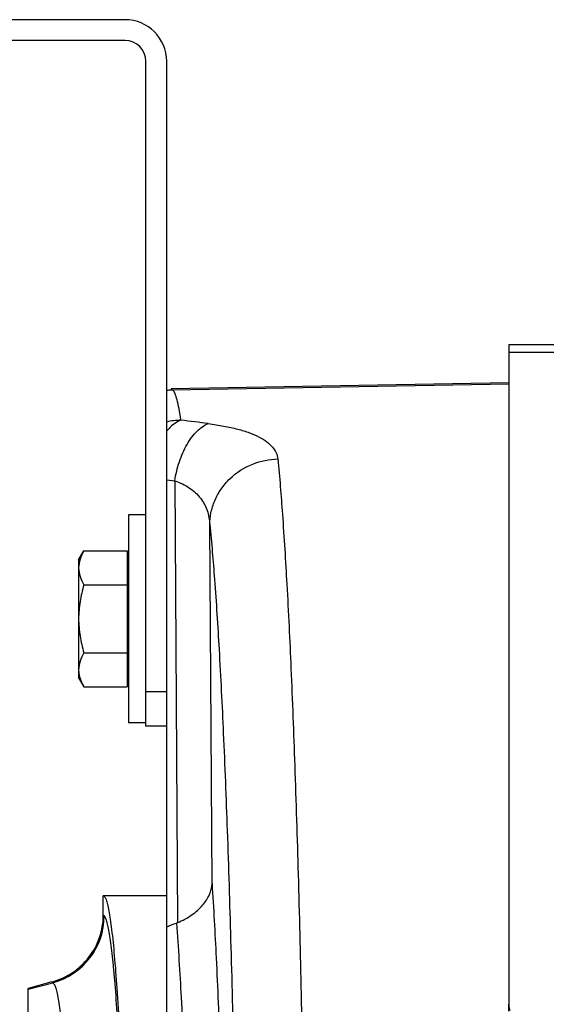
# Model space of a CAD drawing. Extents: x -3136 to 1181, y 8 to 2321.
# Tile 10 of 72: x -1973 to -1897, y 547 to 689. Entities that reach past the tile are written whole.
import ezdxf

# ---------------------------------------------------------------- set-up
doc = ezdxf.new("R2010")
doc.units = 0
doc.header["$LTSCALE"] = 65.395
doc.layers.get('0').update_dxf_attribs({"linetype": 'CONTINUOUS'})

msp = doc.modelspace()

# ---------------------------------------------------------------- linework, layer by layer
at = {"color": 7, "linetype": 'CONTINUOUS'}
for p, q in [((-1957.91, 689.13), (-2156.91, 689.13)), ((-1957.91, 686.13), (-2156.91, 686.13)), ((-1954.91, 587.13), (-1954.91, 683.13)), ((-1951.91, 587.13), (-1951.91, 683.13)), ((-1951.91, 587.13), (-1954.91, 587.13)), ((-1902.56, 546.01), (-1902.56, 546.98))]:
    msp.add_line(p, q, dxfattribs=at)
at = {"color": 3, "linetype": 'CONTINUOUS'}
for q in [(-1902.56, 546.98), (-1667.56, 642.22)]:
    msp.add_line((-1902.56, 642.22), q, dxfattribs=at)
at = {"color": 9, "linetype": 'CONTINUOUS'}
for p, q in [((-1902.56, 641.14), (-1667.56, 641.14)), ((-1902.56, 636.5), (-1951.12, 635.65)), ((-1951.12, 635.65), (-1951.12, 635.65)), ((-1951.12, 635.65), (-1951.12, 635.65)), ((-1951.91, 622.71), (-1950.74, 622.57)), ((-1950.74, 622.57), (-1950.34, 558.78)), ((-1945.37, 564.42), (-1945.7, 616.24)), ((-1954.91, 592.13), (-1951.91, 592.13)), ((-1960.92, 559.76), (-1961.06, 559.86)), ((-1968.46, 550.2), (-1968.33, 550.1)), ((-1971.91, 549.14), (-1968.33, 550.1))]:
    msp.add_line(p, q, dxfattribs=at)
at = {"color": 6, "linetype": 'CONTINUOUS'}
for p, q in [((-1951.24, 635.89), (-1902.56, 636.74)), ((-1957.41, 617.63), (-1957.41, 587.63)), ((-1954.91, 617.63), (-1957.41, 617.63)), ((-1964.61, 611.13), (-1963.85, 612.44)), ((-1963.85, 612.44), (-1957.61, 612.44)), ((-1964.61, 611.13), (-1964.61, 594.13)), ((-1963.85, 607.54), (-1957.61, 607.54)), ((-1963.85, 597.72), (-1957.61, 597.72)), ((-1964.61, 594.13), (-1963.85, 592.81)), ((-1963.85, 592.81), (-1957.61, 592.81)), ((-1954.91, 587.63), (-1957.41, 587.63)), ((-1951.91, 288.13), (-1951.91, 587.13)), ((-1951.91, 562.63), (-1961.06, 562.63)), ((-1961.06, 559.86), (-1961.06, 562.62)), ((-1968.46, 550.2), (-1971.91, 549.28)), ((-1971.91, 325.98), (-1971.91, 549.28))]:
    msp.add_line(p, q, dxfattribs=at)
at = {"color": 2, "linetype": 'CONTINUOUS'}
for p, q in [((-1951.24, 635.89), (-1951.12, 635.65)), ((-1951, 635.65), (-1951.24, 635.89)), ((-1957.61, 612.44), (-1957.61, 592.81))]:
    msp.add_line(p, q, dxfattribs=at)
at = {"color": 7, "linetype": 'CONTINUOUS'}
for radius in [6, 3]:
    msp.add_arc((-1957.91, 683.13), radius, 0, 90, dxfattribs=at)
at = {"color": 2, "linetype": 'CONTINUOUS'}
for centre, radius, start, end in [((-1950.81, 625.65), 10, 91.0707, 96.3016), ((-1950.93, 625.65), 10, 94.8197, 95.5768), ((-1950.93, 625.64), 10.01, 91.0348, 94.8192)]:
    msp.add_arc(centre, radius, start, end, dxfattribs=at)
at = {"color": 9, "linetype": 'CONTINUOUS'}
for centre, radius, start, end in [((-1949.58, 621.05), 10.26, 91.4074, 103.0939), ((-2003.51, 185.31), 449.21, 82.6337, 83.1371), ((-1970.93, 559.76), 10.01, 285.0686, 359.9433)]:
    msp.add_arc(centre, radius, start, end, dxfattribs=at)
at = {"color": 6, "linetype": 'CONTINUOUS'}
msp.add_arc((-1952.86, 564.87), 6.59, 290.9406, 292.463, dxfattribs=at)
at = {"color": 9, "linetype": 'CONTINUOUS'}
for points, knots in [([(-1949.83, 631.3), (-1949.92, 631.86), (-1950.09, 632.85), (-1950.37, 634.14), (-1950.61, 634.97), (-1950.83, 635.43), (-1950.94, 635.59), (-1951, 635.65)], [0, 0, 0, 0, 0.374272, 0.664574, 0.871734, 0.945185, 1, 1, 1, 1]), ([(-1949.83, 631.3), (-1950.02, 631.24), (-1950.81, 630.87), (-1951.47, 630.26), (-1951.91, 629.75)], [0, 0, 0, 0, 0.225151, 1, 1, 1, 1]), ([(-1950.74, 622.57), (-1950.59, 623.49), (-1950.26, 624.86), (-1949.6, 626.59), (-1949, 627.8), (-1948.31, 628.86), (-1947.37, 629.96), (-1946.52, 630.59), (-1945.92, 630.81)], [0, 0, 0, 0, 0.281815, 0.42376, 0.560892, 0.689334, 0.806223, 1, 1, 1, 1]), ([(-1945.92, 630.81), (-1945.16, 630.72), (-1943.74, 630.5), (-1941.74, 630.06), (-1940.03, 629.54), (-1938.6, 628.93), (-1937.47, 628.25), (-1936.63, 627.48), (-1936.07, 626.63), (-1935.91, 626.02), (-1935.88, 625.72)], [0, 0, 0, 0, 0.19104, 0.361903, 0.51159, 0.640366, 0.749786, 0.842821, 0.924132, 1, 1, 1, 1]), ([(-1945.7, 616.24), (-1945.69, 616.81), (-1945.57, 617.98), (-1945.03, 619.72), (-1944.11, 621.4), (-1942.42, 623.4), (-1939.66, 625.17), (-1937.11, 625.68), (-1935.88, 625.72)], [0, 0, 0, 0, 0.113782, 0.234817, 0.361803, 0.492756, 0.754666, 1, 1, 1, 1]), ([(-1935.88, 625.72), (-1935.62, 623.06), (-1935.14, 617.03), (-1934.52, 606.95), (-1933.94, 594.86), (-1933.4, 580.9), (-1932.92, 565.23), (-1932.33, 541.5), (-1932.02, 523), (-1931.85, 510.26)], [0, 0, 0, 0, 0.069285, 0.157023, 0.262199, 0.383581, 0.519739, 0.669064, 1, 1, 1, 1]), ([(-1950.74, 622.57), (-1949.99, 622.31), (-1948.61, 621.65), (-1946.97, 620.15), (-1945.97, 618.29), (-1945.73, 616.92), (-1945.7, 616.24)], [0, 0, 0, 0, 0.27667, 0.525402, 0.760904, 1, 1, 1, 1]), ([(-1945.7, 616.24), (-1945.43, 613.61), (-1944.93, 607.61), (-1944.29, 597.57), (-1943.69, 585.47), (-1943.14, 571.48), (-1942.65, 555.78), (-1942.06, 532.02), (-1941.75, 513.51), (-1941.59, 500.77)], [0, 0, 0, 0, 0.06863, 0.1561, 0.26132, 0.382959, 0.519469, 0.669111, 1, 1, 1, 1]), ([(-1945.37, 564.42), (-1945.14, 560.85), (-1944.71, 552.93), (-1944.18, 539.96), (-1943.72, 524.96), (-1943.48, 514.3), (-1943.37, 508.68)], [0, 0, 0, 0, 0.192568, 0.426644, 0.697586, 1, 1, 1, 1]), ([(-1956.78, 447.45), (-1956.8, 454.78), (-1956.88, 469.11), (-1957.11, 486.71), (-1957.36, 500.09), (-1957.57, 509.39), (-1957.81, 518.09), (-1958.08, 526.12), (-1958.37, 533.4), (-1958.68, 539.88), (-1959.02, 545.51), (-1959.32, 549.64), (-1959.57, 552.48), (-1959.75, 554.25), (-1959.94, 555.78), (-1960.13, 557.07), (-1960.31, 558.1), (-1960.5, 558.88), (-1960.66, 559.38), (-1960.81, 559.64), (-1960.88, 559.73), (-1960.92, 559.76)], [0, 0, 0, 0, 0.19561, 0.381761, 0.469327, 0.552232, 0.629785, 0.701338, 0.766296, 0.82412, 0.874332, 0.916523, 0.934501, 0.950353, 0.96405, 0.97557, 0.984898, 0.992036, 0.997017, 0.998737, 1, 1, 1, 1]), ([(-1950.51, 558.71), (-1950.23, 555.14), (-1949.75, 547.08), (-1949.17, 533.76), (-1948.66, 518.07), (-1948.4, 506.85), (-1948.29, 500.92)], [0, 0, 0, 0, 0.185844, 0.418382, 0.691987, 1, 1, 1, 1]), ([(-1968.33, 550.1), (-1968.29, 550.08), (-1968.21, 549.99), (-1968.06, 549.73), (-1967.88, 549.23), (-1967.68, 548.44), (-1967.49, 547.39), (-1967.29, 546.09), (-1967.1, 544.54), (-1966.91, 542.73), (-1966.64, 539.84), (-1966.33, 535.64), (-1965.98, 529.93), (-1965.66, 523.35), (-1965.36, 515.97), (-1965.09, 507.86), (-1964.85, 499.1), (-1964.65, 489.76), (-1964.41, 476.41), (-1964.22, 458.98), (-1964.14, 437.63), (-1964.22, 416.28), (-1964.41, 398.85), (-1964.65, 385.5), (-1964.85, 376.16), (-1965.09, 367.4), (-1965.36, 359.29), (-1965.66, 351.91), (-1965.98, 345.33), (-1966.33, 339.61), (-1966.64, 335.41), (-1966.91, 332.53), (-1967.1, 330.72), (-1967.29, 329.17), (-1967.49, 327.87), (-1967.68, 326.82), (-1967.88, 326.03), (-1968.06, 325.53), (-1968.21, 325.27), (-1968.29, 325.18), (-1968.33, 325.16)], [0, 0, 0, 0, 0.000637, 0.001501, 0.00401, 0.007616, 0.01234, 0.018183, 0.025137, 0.033186, 0.042317, 0.063745, 0.089223, 0.118525, 0.151377, 0.18748, 0.226496, 0.268065, 0.311797, 0.404111, 0.5, 0.595889, 0.688203, 0.731935, 0.773504, 0.81252, 0.848623, 0.881475, 0.910777, 0.936255, 0.957683, 0.966814, 0.974863, 0.981817, 0.98766, 0.992384, 0.99599, 0.998499, 0.999363, 1, 1, 1, 1])]:
    msp.add_open_spline(points, degree=3, knots=knots, dxfattribs=at)
at = {"color": 6, "linetype": 'CONTINUOUS'}
for points, knots in [([(-1963.85, 612.44), (-1964.07, 612.06), (-1964.45, 611.28), (-1964.61, 610.41), (-1964.61, 609.99)], [0, 0, 0, 0, 0.514934, 1, 1, 1, 1]), ([(-1964.61, 609.99), (-1964.61, 609.57), (-1964.45, 608.71), (-1964.07, 607.92), (-1963.85, 607.54)], [0, 0, 0, 0, 0.485066, 1, 1, 1, 1]), ([(-1963.85, 607.54), (-1964.08, 606.74), (-1964.46, 605.12), (-1964.61, 603.46), (-1964.61, 602.63)], [0, 0, 0, 0, 0.500107, 1, 1, 1, 1]), ([(-1964.61, 602.63), (-1964.61, 601.8), (-1964.46, 600.14), (-1964.08, 598.52), (-1963.85, 597.72)], [0, 0, 0, 0, 0.499893, 1, 1, 1, 1]), ([(-1963.85, 597.72), (-1964.07, 597.34), (-1964.45, 596.55), (-1964.61, 595.69), (-1964.61, 595.27)], [0, 0, 0, 0, 0.514934, 1, 1, 1, 1]), ([(-1964.61, 595.27), (-1964.61, 595.17), (-1964.59, 594.76), (-1964.5, 594.35), (-1964.41, 594.05)], [0, 0, 0, 0, 0.247416, 1, 1, 1, 1]), ([(-1964.41, 594.05), (-1964.38, 593.95), (-1964.22, 593.52), (-1964.02, 593.11), (-1963.85, 592.81)], [0, 0, 0, 0, 0.243705, 1, 1, 1, 1]), ([(-1950.34, 558.78), (-1949.62, 559.07), (-1948.31, 559.77), (-1946.72, 561.15), (-1945.69, 562.72), (-1945.4, 563.87), (-1945.37, 564.42)], [0, 0, 0, 0, 0.297081, 0.559406, 0.790261, 1, 1, 1, 1]), ([(-1961.06, 562.62), (-1960.98, 562.62), (-1960.85, 562.5), (-1960.74, 562.31), (-1960.64, 562.07), (-1960.54, 561.76), (-1960.4, 561.22), (-1960.22, 560.38), (-1960.03, 559.17), (-1959.75, 557.03), (-1959.42, 553.71), (-1959.06, 548.97), (-1958.71, 543.27), (-1958.38, 536.65), (-1958.08, 529.17), (-1957.79, 520.89), (-1957.54, 511.89), (-1957.31, 502.25), (-1957.05, 488.34), (-1956.82, 470.01), (-1956.73, 455.09), (-1956.71, 447.45)], [0, 0, 0, 0, 0.002109, 0.003813, 0.006043, 0.00882, 0.012156, 0.020524, 0.031163, 0.044064, 0.076568, 0.11779, 0.167388, 0.22494, 0.289952, 0.361863, 0.440051, 0.523839, 0.6125, 0.80133, 1, 1, 1, 1]), ([(-1968.46, 550.2), (-1967.42, 550.48), (-1965.4, 551.4), (-1962.98, 553.66), (-1961.42, 556.58), (-1961.06, 558.77), (-1961.06, 559.86)], [0, 0, 0, 0, 0.25, 0.5, 0.750001, 1, 1, 1, 1])]:
    msp.add_open_spline(points, degree=3, knots=knots, dxfattribs=at)
msp.add_open_spline([(-1951.91, 558.17), (-1951.44, 558.35), (-1950.97, 558.53), (-1950.51, 558.71)], degree=3, dxfattribs=at)
at = {"color": 3, "linetype": 'CONTINUOUS'}
msp.add_open_spline([(-1902.56, 546.98), (-1902.56, 546.75), (-1902.52, 546.43), (-1902.44, 546.14), (-1902.41, 546.06)], degree=3, knots=[0, 0, 0, 0, 0.747458, 1, 1, 1, 1], dxfattribs=at)

doc.saveas('drawing.dxf')
